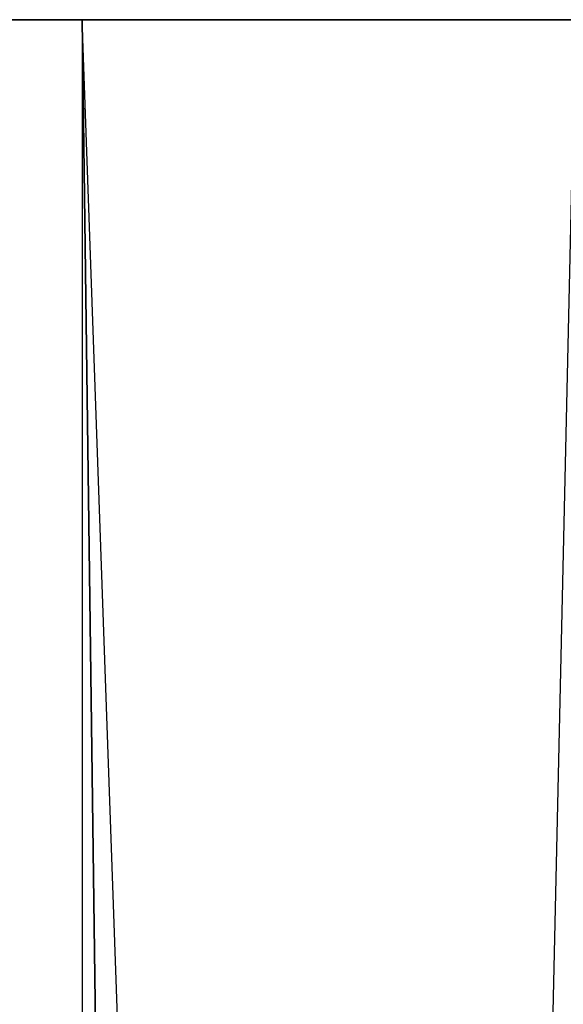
# Model space of a CAD drawing. Extents: x 0.01 to 2.18, y -5.2 to 0.
# Tile 7 of 14: x 0.77 to 0.96, y -0.34 to 0. Entities that reach past the tile are written whole.
import ezdxf

# ---------------------------------------------------------------- set-up
doc = ezdxf.new("R2010")
doc.units = 0
doc.header["$MEASUREMENT"] = 0
doc.layers.get('0').update_dxf_attribs({"color": 13, "linetype": 'CONTINUOUS'})

# ---------------------------------------------------------------- blocks, each defined once
blk = doc.blocks.new('SABER_LED_L_WHITE_STL')
at = {"color": 0}
for p, q in [((0.62937, 0, 6.15945), (0.79228, 0, 6.09767)), ((0.62937, 0, 6.15945), (0.79228, 0, 6.09767)), ((0.963, -4.81102, 6.06281), (0.79228, 0, 6.09767)), ((0.79228, 0, 6.09767), (0.963, 0, 6.06281)), ((0.963, -4.81102, 6.06281), (0.79228, 0, 6.09767)), ((0.85531, -4.81102, 6.08145), (0.79228, 0, 6.09767)), ((0.79228, 0, 6.09767), (0.79228, -5.11811, 6.09767)), ((0.85531, -4.81102, 6.08145), (0.79228, 0, 6.09767)), ((0.79228, 0, 6.09767), (0.79228, -5.11811, 6.09767)), ((0.79228, 0, 6.09767), (0.963, 0, 6.06281)), ((0.79228, 0, 8.17753), (0.62937, 0, 8.11574)), ((0.79228, 0, 8.17753), (0.62937, 0, 8.11574)), ((0.79228, 0, 8.17753), (0.85531, -4.81102, 8.19375)), ((0.79228, 0, 8.17753), (0.79228, -5.11811, 8.17753)), ((0.963, 0, 8.21238), (0.79228, 0, 8.17753)), ((0.79228, 0, 8.17753), (0.85531, -4.81102, 8.19375)), ((0.79228, 0, 8.17753), (0.79228, -5.11811, 8.17753)), ((0.963, 0, 8.21238), (0.79228, 0, 8.17753)), ((0.963, 0, 8.21238), (0.85531, -4.81102, 8.19375)), ((0.963, 0, 8.21238), (0.85531, -4.81102, 8.19375))]:
    blk.add_line(p, q, dxfattribs=at)

msp = doc.modelspace()

# ---------------------------------------------------------------- block references
at = {"color": 0}
msp.add_blockref('SABER_LED_L_WHITE_STL', (0, 0), dxfattribs=at)

doc.saveas('drawing.dxf')
